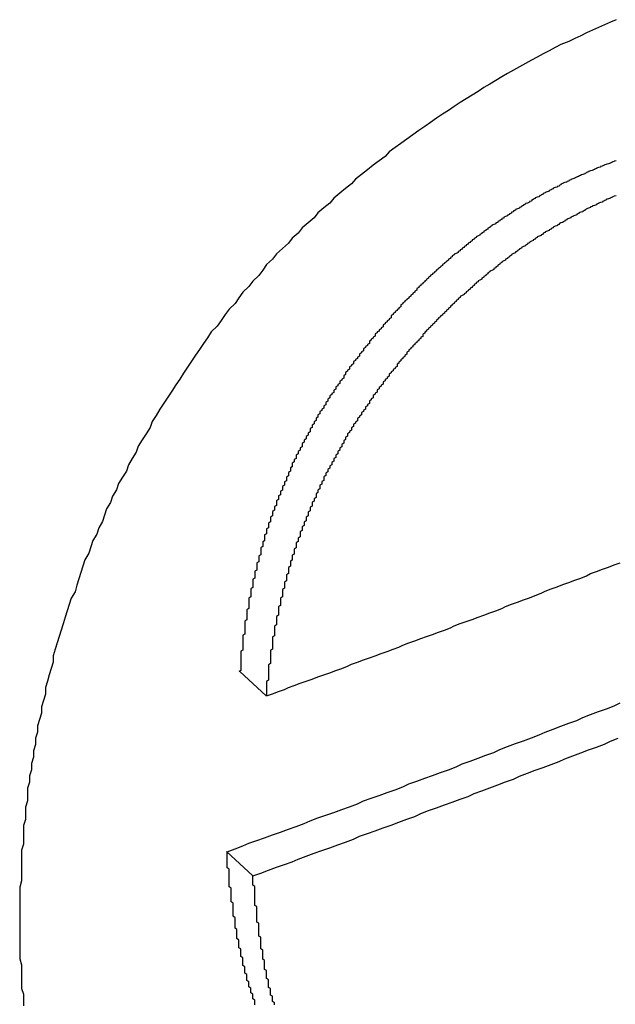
# Paper-space layout 'Layout1' of a CAD drawing. Extents: x -201 to 291, y 10 to 347.
# Tile 69 of 90: x 228.901 to 229.408, y 127.277 to 128.115. Entities that reach past the tile are written whole.
import ezdxf

# ---------------------------------------------------------------- set-up
doc = ezdxf.new("R2010")
doc.units = 0
doc.layers.add('DEFAULT', color=7, linetype='CONTINUOUS')
doc.layers.add('FTP-20T-40T', color=7, linetype='CONTINUOUS')

# ---------------------------------------------------------------- blocks, each defined once
blk = doc.blocks.new('SE6')
at = {"layer": 'FTP-20T-40T', "color": 7, "linetype": 'CONTINUOUS'}
for p, q in [((256.07249, 76.53455), (256.08581, 76.52234)), ((256.06577, 76.44345), (256.07907, 76.43123))]:
    blk.add_line(p, q, dxfattribs=at)
at = {"layer": 'FTP-20T-40T', "color": 7}
for points in [[(256.263, 76.8646, 0), (256.26, 76.8633, 0), (256.257, 76.862, 0), (256.254, 76.8606, 0), (256.251, 76.8593, 0), (256.248, 76.8579, 0), (256.245, 76.8564, 0), (256.242, 76.855, 0), (256.239, 76.8535, 0), (256.235, 76.852, 0), (256.232, 76.8505, 0), (256.229, 76.8489, 0), (256.226, 76.8473, 0), (256.223, 76.8457, 0), (256.22, 76.8441, 0), (256.217, 76.8424, 0), (256.214, 76.8407, 0), (256.211, 76.839, 0), (256.208, 76.8373, 0), (256.205, 76.8356, 0), (256.202, 76.8338, 0), (256.199, 76.832, 0), (256.196, 76.8302, 0), (256.193, 76.8283, 0), (256.19, 76.8264, 0), (256.187, 76.8245, 0), (256.184, 76.8226, 0), (256.181, 76.8207, 0), (256.178, 76.8187, 0), (256.175, 76.8167, 0), (256.172, 76.8147, 0), (256.169, 76.8126, 0), (256.166, 76.8106, 0), (256.163, 76.8085, 0), (256.16, 76.8063, 0), (256.157, 76.8042, 0), (256.154, 76.802, 0), (256.151, 76.7999, 0), (256.148, 76.7977, 0), (256.146, 76.7954, 0), (256.143, 76.7932, 0), (256.14, 76.7909, 0), (256.137, 76.7886, 0), (256.134, 76.7863, 0), (256.131, 76.7839, 0), (256.129, 76.7815, 0), (256.126, 76.7792, 0), (256.123, 76.7767, 0), (256.12, 76.7743, 0), (256.118, 76.7718, 0), (256.115, 76.7694, 0), (256.112, 76.7669, 0), (256.11, 76.7643, 0), (256.107, 76.7618, 0), (256.104, 76.7592, 0), (256.102, 76.7566, 0), (256.099, 76.754, 0), (256.097, 76.7514, 0), (256.094, 76.7487, 0), (256.091, 76.746, 0), (256.089, 76.7433, 0), (256.086, 76.7406, 0), (256.084, 76.7378, 0), (256.082, 76.7351, 0), (256.079, 76.7323, 0), (256.077, 76.7295, 0), (256.074, 76.7267, 0), (256.072, 76.7238, 0), (256.07, 76.721, 0), (256.067, 76.7181, 0), (256.065, 76.7153, 0), (256.063, 76.7124, 0), (256.061, 76.7095, 0), (256.058, 76.7065, 0), (256.056, 76.7036, 0), (256.054, 76.7006, 0), (256.052, 76.6977, 0), (256.05, 76.6947, 0), (256.048, 76.6917, 0), (256.046, 76.6887, 0), (256.044, 76.6857, 0), (256.042, 76.6827, 0), (256.04, 76.6797, 0), (256.038, 76.6766, 0), (256.036, 76.6735, 0), (256.034, 76.6705, 0), (256.032, 76.6674, 0), (256.03, 76.6643, 0), (256.028, 76.6612, 0), (256.027, 76.6581, 0), (256.025, 76.655, 0), (256.023, 76.6519, 0), (256.021, 76.6487, 0), (256.02, 76.6456, 0), (256.018, 76.6424, 0), (256.016, 76.6393, 0), (256.015, 76.6361, 0), (256.013, 76.633, 0), (256.011, 76.6298, 0), (256.01, 76.6266, 0), (256.008, 76.6234, 0), (256.007, 76.6202, 0), (256.005, 76.617, 0), (256.004, 76.6138, 0), (256.003, 76.6106, 0), (256.001, 76.6074, 0), (256, 76.6042, 0), (255.998, 76.6009, 0), (255.997, 76.5977, 0), (255.996, 76.5945, 0), (255.994, 76.5912, 0), (255.993, 76.588, 0), (255.992, 76.5848, 0), (255.991, 76.5815, 0), (255.99, 76.5783, 0), (255.989, 76.575, 0), (255.987, 76.5718, 0), (255.986, 76.5686, 0), (255.985, 76.5653, 0), (255.984, 76.5621, 0), (255.983, 76.5588, 0), (255.982, 76.5556, 0), (255.981, 76.5523, 0), (255.98, 76.5491, 0), (255.979, 76.5459, 0), (255.978, 76.5426, 0), (255.978, 76.5394, 0), (255.977, 76.5361, 0), (255.976, 76.5329, 0), (255.975, 76.5297, 0), (255.974, 76.5265, 0), (255.974, 76.5232, 0), (255.973, 76.52, 0), (255.972, 76.5168, 0), (255.972, 76.5136, 0), (255.971, 76.5104, 0), (255.97, 76.5072, 0), (255.97, 76.504, 0), (255.969, 76.5008, 0), (255.969, 76.4976, 0), (255.968, 76.4944, 0), (255.968, 76.4913, 0), (255.967, 76.4881, 0), (255.967, 76.4849, 0), (255.966, 76.4818, 0), (255.966, 76.4786, 0), (255.965, 76.4755, 0), (255.965, 76.4723, 0), (255.965, 76.4692, 0), (255.964, 76.466, 0), (255.964, 76.4629, 0), (255.964, 76.4597, 0), (255.963, 76.4566, 0), (255.963, 76.4535, 0), (255.963, 76.4503, 0), (255.963, 76.4472, 0), (255.962, 76.4441, 0), (255.962, 76.441, 0), (255.962, 76.4379, 0), (255.962, 76.4348, 0), (255.962, 76.4317, 0), (255.962, 76.4286, 0), (255.961, 76.4255, 0), (255.961, 76.4224, 0), (255.961, 76.4194, 0), (255.961, 76.4163, 0), (255.961, 76.4133, 0), (255.961, 76.4102, 0), (255.961, 76.4072, 0), (255.961, 76.4041, 0), (255.961, 76.4011, 0), (255.961, 76.3981, 0), (255.961, 76.3951, 0), (255.961, 76.3921, 0), (255.961, 76.3891, 0), (255.962, 76.3861, 0), (255.962, 76.3831, 0), (255.962, 76.3801, 0), (255.962, 76.3772, 0), (255.962, 76.3742, 0), (255.963, 76.3713, 0), (255.963, 76.3684, 0), (255.963, 76.3654, 0)], [(256.263, 76.7932, 0), (256.262, 76.793, 0), (256.262, 76.7928, 0), (256.261, 76.7926, 0), (256.261, 76.7924, 0), (256.26, 76.7922, 0), (256.26, 76.792, 0), (256.259, 76.7917, 0), (256.258, 76.7915, 0), (256.258, 76.7913, 0), (256.257, 76.7911, 0), (256.257, 76.7909, 0), (256.256, 76.7906, 0), (256.256, 76.7904, 0), (256.255, 76.7902, 0), (256.255, 76.7899, 0), (256.254, 76.7897, 0), (256.253, 76.7895, 0), (256.253, 76.7893, 0), (256.252, 76.789, 0), (256.252, 76.7888, 0), (256.251, 76.7885, 0), (256.251, 76.7883, 0), (256.25, 76.7881, 0), (256.249, 76.7878, 0), (256.249, 76.7876, 0), (256.248, 76.7873, 0), (256.248, 76.7871, 0), (256.247, 76.7868, 0), (256.247, 76.7866, 0), (256.246, 76.7863, 0), (256.245, 76.7861, 0), (256.245, 76.7858, 0), (256.244, 76.7856, 0), (256.244, 76.7853, 0), (256.243, 76.7851, 0), (256.243, 76.7848, 0), (256.242, 76.7845, 0), (256.242, 76.7843, 0), (256.241, 76.784, 0), (256.24, 76.7837, 0), (256.24, 76.7835, 0), (256.239, 76.7832, 0), (256.239, 76.7829, 0), (256.238, 76.7827, 0), (256.238, 76.7824, 0), (256.237, 76.7821, 0), (256.236, 76.7818, 0), (256.236, 76.7816, 0), (256.235, 76.7813, 0), (256.235, 76.781, 0), (256.234, 76.7807, 0), (256.234, 76.7804, 0), (256.233, 76.7801, 0), (256.233, 76.7798, 0), (256.232, 76.7796, 0), (256.231, 76.7793, 0), (256.231, 76.779, 0), (256.23, 76.7787, 0), (256.23, 76.7784, 0), (256.229, 76.7781, 0), (256.229, 76.7778, 0), (256.228, 76.7775, 0), (256.227, 76.7772, 0), (256.227, 76.7769, 0), (256.226, 76.7766, 0), (256.226, 76.7763, 0), (256.225, 76.776, 0), (256.225, 76.7757, 0), (256.224, 76.7753, 0), (256.224, 76.775, 0), (256.223, 76.7747, 0), (256.222, 76.7744, 0), (256.222, 76.7741, 0), (256.221, 76.7738, 0), (256.221, 76.7735, 0), (256.22, 76.7731, 0), (256.22, 76.7728, 0), (256.219, 76.7725, 0), (256.219, 76.7722, 0), (256.218, 76.7718, 0), (256.217, 76.7715, 0), (256.217, 76.7712, 0), (256.216, 76.7708, 0), (256.216, 76.7705, 0), (256.215, 76.7702, 0), (256.215, 76.7698, 0), (256.214, 76.7695, 0), (256.214, 76.7692, 0), (256.213, 76.7688, 0), (256.212, 76.7685, 0), (256.212, 76.7681, 0), (256.211, 76.7678, 0), (256.211, 76.7674, 0), (256.21, 76.7671, 0), (256.21, 76.7667, 0), (256.209, 76.7664, 0), (256.209, 76.766, 0), (256.208, 76.7657, 0), (256.208, 76.7653, 0), (256.207, 76.765, 0), (256.206, 76.7646, 0), (256.206, 76.7642, 0), (256.205, 76.7639, 0), (256.205, 76.7635, 0), (256.204, 76.7631, 0), (256.204, 76.7628, 0), (256.203, 76.7624, 0), (256.203, 76.762, 0), (256.202, 76.7617, 0), (256.202, 76.7613, 0), (256.201, 76.7609, 0), (256.2, 76.7605, 0), (256.2, 76.7602, 0), (256.199, 76.7598, 0), (256.199, 76.7594, 0), (256.198, 76.759, 0), (256.198, 76.7586, 0), (256.197, 76.7582, 0), (256.197, 76.7579, 0), (256.196, 76.7575, 0), (256.196, 76.7571, 0), (256.195, 76.7567, 0), (256.195, 76.7563, 0), (256.194, 76.7559, 0), (256.194, 76.7555, 0), (256.193, 76.7551, 0), (256.192, 76.7547, 0), (256.192, 76.7543, 0), (256.191, 76.7539, 0), (256.191, 76.7535, 0), (256.19, 76.7531, 0), (256.19, 76.7527, 0), (256.189, 76.7522, 0), (256.189, 76.7518, 0), (256.188, 76.7514, 0), (256.188, 76.751, 0), (256.187, 76.7506, 0), (256.187, 76.7502, 0), (256.186, 76.7498, 0), (256.186, 76.7493, 0), (256.185, 76.7489, 0), (256.185, 76.7485, 0), (256.184, 76.7481, 0), (256.184, 76.7476, 0), (256.183, 76.7472, 0), (256.183, 76.7468, 0), (256.182, 76.7463, 0), (256.181, 76.7459, 0), (256.181, 76.7455, 0), (256.18, 76.745, 0), (256.18, 76.7446, 0), (256.179, 76.7442, 0), (256.179, 76.7437, 0), (256.178, 76.7433, 0), (256.178, 76.7429, 0), (256.177, 76.7424, 0), (256.177, 76.742, 0), (256.176, 76.7415, 0), (256.176, 76.7411, 0), (256.175, 76.7406, 0), (256.175, 76.7402, 0), (256.174, 76.7397, 0), (256.174, 76.7393, 0), (256.173, 76.7388, 0), (256.173, 76.7384, 0), (256.172, 76.7379, 0), (256.172, 76.7375, 0), (256.171, 76.737, 0), (256.171, 76.7365, 0), (256.17, 76.7361, 0), (256.17, 76.7356, 0), (256.169, 76.7352, 0), (256.169, 76.7347, 0), (256.168, 76.7342, 0), (256.168, 76.7338, 0), (256.167, 76.7333, 0), (256.167, 76.7328, 0), (256.166, 76.7324, 0), (256.166, 76.7319, 0), (256.165, 76.7314, 0), (256.165, 76.7309, 0), (256.164, 76.7305, 0), (256.164, 76.73, 0), (256.163, 76.7295, 0), (256.163, 76.729, 0), (256.162, 76.7286, 0), (256.162, 76.7281, 0), (256.162, 76.7276, 0), (256.161, 76.7271, 0), (256.161, 76.7266, 0), (256.16, 76.7262, 0), (256.16, 76.7257, 0), (256.159, 76.7252, 0), (256.159, 76.7247, 0), (256.158, 76.7242, 0), (256.158, 76.7237, 0), (256.157, 76.7232, 0), (256.157, 76.7227, 0), (256.156, 76.7222, 0), (256.156, 76.7218, 0), (256.155, 76.7213, 0), (256.155, 76.7208, 0), (256.154, 76.7203, 0), (256.154, 76.7198, 0), (256.154, 76.7193, 0), (256.153, 76.7188, 0), (256.153, 76.7183, 0), (256.152, 76.7178, 0), (256.152, 76.7173, 0), (256.151, 76.7168, 0), (256.151, 76.7163, 0), (256.15, 76.7158, 0), (256.15, 76.7153, 0), (256.149, 76.7148, 0), (256.149, 76.7143, 0), (256.149, 76.7137, 0), (256.148, 76.7132, 0), (256.148, 76.7127, 0), (256.147, 76.7122, 0), (256.147, 76.7117, 0), (256.146, 76.7112, 0), (256.146, 76.7107, 0), (256.145, 76.7102, 0), (256.145, 76.7096, 0), (256.145, 76.7091, 0), (256.144, 76.7086, 0), (256.144, 76.7081, 0), (256.143, 76.7076, 0), (256.143, 76.707, 0), (256.142, 76.7065, 0), (256.142, 76.706, 0), (256.141, 76.7055, 0), (256.141, 76.7049, 0), (256.141, 76.7044, 0), (256.14, 76.7039, 0), (256.14, 76.7034, 0), (256.139, 76.7028, 0), (256.139, 76.7023, 0), (256.138, 76.7018, 0), (256.138, 76.7012, 0), (256.138, 76.7007, 0), (256.137, 76.7002, 0), (256.137, 76.6996, 0), (256.136, 76.6991, 0), (256.136, 76.6986, 0), (256.135, 76.698, 0), (256.135, 76.6975, 0), (256.135, 76.6969, 0), (256.134, 76.6964, 0), (256.134, 76.6959, 0), (256.133, 76.6953, 0), (256.133, 76.6948, 0), (256.133, 76.6942, 0), (256.132, 76.6937, 0), (256.132, 76.6931, 0), (256.131, 76.6926, 0), (256.131, 76.6921, 0), (256.13, 76.6915, 0), (256.13, 76.691, 0), (256.13, 76.6904, 0), (256.129, 76.6899, 0), (256.129, 76.6893, 0), (256.128, 76.6888, 0), (256.128, 76.6882, 0), (256.128, 76.6877, 0), (256.127, 76.6871, 0), (256.127, 76.6866, 0), (256.126, 76.686, 0), (256.126, 76.6855, 0), (256.126, 76.6849, 0), (256.125, 76.6843, 0), (256.125, 76.6838, 0), (256.125, 76.6832, 0), (256.124, 76.6827, 0), (256.124, 76.6821, 0), (256.123, 76.6816, 0), (256.123, 76.681, 0), (256.123, 76.6804, 0), (256.122, 76.6799, 0), (256.122, 76.6793, 0), (256.121, 76.6788, 0), (256.121, 76.6782, 0), (256.121, 76.6776, 0), (256.12, 76.6771, 0), (256.12, 76.6765, 0), (256.12, 76.6759, 0), (256.119, 76.6754, 0), (256.119, 76.6748, 0), (256.118, 76.6742, 0), (256.118, 76.6737, 0), (256.118, 76.6731, 0), (256.117, 76.6725, 0), (256.117, 76.672, 0), (256.117, 76.6714, 0), (256.116, 76.6708, 0), (256.116, 76.6703, 0), (256.116, 76.6697, 0), (256.115, 76.6691, 0), (256.115, 76.6686, 0), (256.115, 76.668, 0), (256.114, 76.6674, 0), (256.114, 76.6668, 0), (256.113, 76.6663, 0), (256.113, 76.6657, 0), (256.113, 76.6651, 0), (256.112, 76.6646, 0), (256.112, 76.664, 0), (256.112, 76.6634, 0), (256.111, 76.6628, 0), (256.111, 76.6623, 0), (256.111, 76.6617, 0), (256.11, 76.6611, 0), (256.11, 76.6605, 0), (256.11, 76.66, 0), (256.109, 76.6594, 0), (256.109, 76.6588, 0), (256.109, 76.6582, 0), (256.108, 76.6576, 0), (256.108, 76.6571, 0), (256.108, 76.6565, 0), (256.108, 76.6559, 0), (256.107, 76.6553, 0), (256.107, 76.6547, 0), (256.107, 76.6542, 0), (256.106, 76.6536, 0), (256.106, 76.653, 0), (256.106, 76.6524, 0), (256.105, 76.6518, 0), (256.105, 76.6513, 0), (256.105, 76.6507, 0), (256.104, 76.6501, 0), (256.104, 76.6495, 0), (256.104, 76.6489, 0), (256.104, 76.6483, 0), (256.103, 76.6478, 0), (256.103, 76.6472, 0), (256.103, 76.6466, 0), (256.102, 76.646, 0), (256.102, 76.6454, 0), (256.102, 76.6448, 0), (256.101, 76.6442, 0), (256.101, 76.6437, 0), (256.101, 76.6431, 0), (256.101, 76.6425, 0), (256.1, 76.6419, 0), (256.1, 76.6413, 0), (256.1, 76.6407, 0), (256.099, 76.6401, 0), (256.099, 76.6395, 0), (256.099, 76.6389, 0), (256.099, 76.6383, 0), (256.098, 76.6378, 0), (256.098, 76.6372, 0), (256.098, 76.6366, 0), (256.098, 76.636, 0), (256.097, 76.6354, 0), (256.097, 76.6348, 0), (256.097, 76.6342, 0), (256.097, 76.6336, 0), (256.096, 76.633, 0), (256.096, 76.6324, 0), (256.096, 76.6318, 0), (256.096, 76.6312, 0), (256.095, 76.6306, 0), (256.095, 76.63, 0), (256.095, 76.6294, 0), (256.095, 76.6289, 0), (256.094, 76.6283, 0), (256.094, 76.6277, 0), (256.094, 76.6271, 0), (256.094, 76.6265, 0), (256.093, 76.6259, 0), (256.093, 76.6253, 0), (256.093, 76.6247, 0), (256.093, 76.6241, 0), (256.092, 76.6235, 0), (256.092, 76.6229, 0), (256.092, 76.6223, 0), (256.092, 76.6217, 0), (256.091, 76.6211, 0), (256.091, 76.6205, 0), (256.091, 76.6199, 0), (256.091, 76.6193, 0), (256.091, 76.6187, 0), (256.09, 76.6181, 0), (256.09, 76.6175, 0), (256.09, 76.6169, 0), (256.09, 76.6163, 0), (256.089, 76.6157, 0), (256.089, 76.6151, 0), (256.089, 76.6145, 0), (256.089, 76.6139, 0), (256.089, 76.6134, 0), (256.088, 76.6128, 0), (256.088, 76.6122, 0), (256.088, 76.6116, 0), (256.088, 76.611, 0), (256.088, 76.6104, 0), (256.087, 76.6098, 0), (256.087, 76.6092, 0), (256.087, 76.6086, 0), (256.087, 76.608, 0), (256.087, 76.6074, 0), (256.086, 76.6068, 0), (256.086, 76.6062, 0), (256.086, 76.6056, 0), (256.086, 76.605, 0), (256.086, 76.6044, 0), (256.085, 76.6038, 0), (256.085, 76.6032, 0), (256.085, 76.6026, 0), (256.085, 76.602, 0), (256.085, 76.6014, 0), (256.085, 76.6008, 0), (256.084, 76.6002, 0), (256.084, 76.5997, 0), (256.084, 76.5991, 0), (256.084, 76.5985, 0), (256.084, 76.5979, 0), (256.083, 76.5973, 0), (256.083, 76.5967, 0), (256.083, 76.5961, 0), (256.083, 76.5955, 0), (256.083, 76.5949, 0), (256.083, 76.5943, 0), (256.083, 76.5937, 0), (256.082, 76.5931, 0), (256.082, 76.5925, 0), (256.082, 76.592, 0), (256.082, 76.5914, 0), (256.082, 76.5908, 0), (256.082, 76.5902, 0), (256.081, 76.5896, 0), (256.081, 76.589, 0), (256.081, 76.5884, 0), (256.081, 76.5878, 0), (256.081, 76.5872, 0), (256.081, 76.5866, 0), (256.081, 76.586, 0), (256.08, 76.5854, 0), (256.08, 76.5848, 0), (256.08, 76.5842, 0), (256.08, 76.5836, 0), (256.08, 76.5831, 0), (256.08, 76.5825, 0), (256.08, 76.5819, 0), (256.079, 76.5813, 0), (256.079, 76.5807, 0), (256.079, 76.5801, 0), (256.079, 76.5795, 0), (256.079, 76.5789, 0), (256.079, 76.5783, 0), (256.079, 76.5777, 0), (256.079, 76.5771, 0), (256.078, 76.5765, 0), (256.078, 76.5759, 0), (256.078, 76.5754, 0), (256.078, 76.5748, 0), (256.078, 76.5742, 0), (256.078, 76.5736, 0), (256.078, 76.573, 0), (256.078, 76.5724, 0), (256.077, 76.5718, 0), (256.077, 76.5712, 0), (256.077, 76.5706, 0), (256.077, 76.5701, 0), (256.077, 76.5695, 0), (256.077, 76.5689, 0), (256.077, 76.5683, 0), (256.077, 76.5677, 0), (256.077, 76.5671, 0), (256.077, 76.5665, 0), (256.076, 76.5659, 0), (256.076, 76.5653, 0), (256.076, 76.5648, 0), (256.076, 76.5642, 0), (256.076, 76.5636, 0), (256.076, 76.563, 0), (256.076, 76.5624, 0), (256.076, 76.5618, 0), (256.076, 76.5612, 0), (256.076, 76.5607, 0), (256.075, 76.5601, 0), (256.075, 76.5595, 0), (256.075, 76.5589, 0), (256.075, 76.5583, 0), (256.075, 76.5577, 0), (256.075, 76.5571, 0), (256.075, 76.5566, 0), (256.075, 76.556, 0), (256.075, 76.5554, 0), (256.075, 76.5548, 0), (256.075, 76.5542, 0), (256.075, 76.5536, 0), (256.074, 76.5531, 0), (256.074, 76.5525, 0), (256.074, 76.5519, 0), (256.074, 76.5513, 0), (256.074, 76.5507, 0), (256.074, 76.5501, 0), (256.074, 76.5496, 0), (256.074, 76.549, 0), (256.074, 76.5484, 0), (256.074, 76.5478, 0), (256.074, 76.5472, 0), (256.074, 76.5467, 0), (256.074, 76.5461, 0), (256.074, 76.5455, 0), (256.073, 76.5449, 0), (256.073, 76.5443, 0), (256.073, 76.5438, 0), (256.073, 76.5432, 0), (256.073, 76.5426, 0), (256.073, 76.542, 0), (256.073, 76.5415, 0), (256.073, 76.5409, 0), (256.073, 76.5403, 0), (256.073, 76.5397, 0), (256.073, 76.5391, 0), (256.073, 76.5386, 0), (256.073, 76.538, 0), (256.073, 76.5374, 0), (256.073, 76.5368, 0), (256.073, 76.5363, 0), (256.073, 76.5357, 0), (256.073, 76.5351, 0), (256.072, 76.5346, 0)], [(256.263, 76.7755, 0), (256.262, 76.7752, 0), (256.261, 76.775, 0), (256.261, 76.7747, 0), (256.26, 76.7745, 0), (256.26, 76.7742, 0), (256.259, 76.7739, 0), (256.258, 76.7737, 0), (256.258, 76.7734, 0), (256.257, 76.7731, 0), (256.257, 76.7729, 0), (256.256, 76.7726, 0), (256.256, 76.7723, 0), (256.255, 76.772, 0), (256.254, 76.7718, 0), (256.254, 76.7715, 0), (256.253, 76.7712, 0), (256.253, 76.7709, 0), (256.252, 76.7706, 0), (256.251, 76.7703, 0), (256.251, 76.7701, 0), (256.25, 76.7698, 0), (256.25, 76.7695, 0), (256.249, 76.7692, 0), (256.248, 76.7689, 0), (256.248, 76.7686, 0), (256.247, 76.7683, 0), (256.247, 76.768, 0), (256.246, 76.7677, 0), (256.246, 76.7674, 0), (256.245, 76.7671, 0), (256.244, 76.7668, 0), (256.244, 76.7665, 0), (256.243, 76.7662, 0), (256.243, 76.7658, 0), (256.242, 76.7655, 0), (256.241, 76.7652, 0), (256.241, 76.7649, 0), (256.24, 76.7646, 0), (256.24, 76.7643, 0), (256.239, 76.7639, 0), (256.238, 76.7636, 0), (256.238, 76.7633, 0), (256.237, 76.763, 0), (256.237, 76.7626, 0), (256.236, 76.7623, 0), (256.236, 76.762, 0), (256.235, 76.7617, 0), (256.234, 76.7613, 0), (256.234, 76.761, 0), (256.233, 76.7606, 0), (256.233, 76.7603, 0), (256.232, 76.76, 0), (256.231, 76.7596, 0), (256.231, 76.7593, 0), (256.23, 76.7589, 0), (256.23, 76.7586, 0), (256.229, 76.7582, 0), (256.229, 76.7579, 0), (256.228, 76.7575, 0), (256.227, 76.7572, 0), (256.227, 76.7568, 0), (256.226, 76.7565, 0), (256.226, 76.7561, 0), (256.225, 76.7557, 0), (256.225, 76.7554, 0), (256.224, 76.755, 0), (256.223, 76.7546, 0), (256.223, 76.7543, 0), (256.222, 76.7539, 0), (256.222, 76.7535, 0), (256.221, 76.7532, 0), (256.221, 76.7528, 0), (256.22, 76.7524, 0), (256.219, 76.752, 0), (256.219, 76.7517, 0), (256.218, 76.7513, 0), (256.218, 76.7509, 0), (256.217, 76.7505, 0), (256.217, 76.7501, 0), (256.216, 76.7497, 0), (256.215, 76.7493, 0), (256.215, 76.749, 0), (256.214, 76.7486, 0), (256.214, 76.7482, 0), (256.213, 76.7478, 0), (256.213, 76.7474, 0), (256.212, 76.747, 0), (256.212, 76.7466, 0), (256.211, 76.7462, 0), (256.21, 76.7458, 0), (256.21, 76.7454, 0), (256.209, 76.7449, 0), (256.209, 76.7445, 0), (256.208, 76.7441, 0), (256.208, 76.7437, 0), (256.207, 76.7433, 0), (256.207, 76.7429, 0), (256.206, 76.7425, 0), (256.205, 76.742, 0), (256.205, 76.7416, 0), (256.204, 76.7412, 0), (256.204, 76.7408, 0), (256.203, 76.7403, 0), (256.203, 76.7399, 0), (256.202, 76.7395, 0), (256.202, 76.739, 0), (256.201, 76.7386, 0), (256.201, 76.7382, 0), (256.2, 76.7377, 0), (256.199, 76.7373, 0), (256.199, 76.7369, 0), (256.198, 76.7364, 0), (256.198, 76.736, 0), (256.197, 76.7355, 0), (256.197, 76.7351, 0), (256.196, 76.7346, 0), (256.196, 76.7342, 0), (256.195, 76.7337, 0), (256.195, 76.7333, 0), (256.194, 76.7328, 0), (256.193, 76.7324, 0), (256.193, 76.7319, 0), (256.192, 76.7315, 0), (256.192, 76.731, 0), (256.191, 76.7305, 0), (256.191, 76.7301, 0), (256.19, 76.7296, 0), (256.19, 76.7291, 0), (256.189, 76.7287, 0), (256.189, 76.7282, 0), (256.188, 76.7277, 0), (256.188, 76.7273, 0), (256.187, 76.7268, 0), (256.187, 76.7263, 0), (256.186, 76.7258, 0), (256.186, 76.7254, 0), (256.185, 76.7249, 0), (256.184, 76.7244, 0), (256.184, 76.7239, 0), (256.183, 76.7235, 0), (256.183, 76.723, 0), (256.182, 76.7225, 0), (256.182, 76.722, 0), (256.181, 76.7215, 0), (256.181, 76.721, 0), (256.18, 76.7205, 0), (256.18, 76.72, 0), (256.179, 76.7196, 0), (256.179, 76.7191, 0), (256.178, 76.7186, 0), (256.178, 76.7181, 0), (256.177, 76.7176, 0), (256.177, 76.7171, 0), (256.176, 76.7166, 0), (256.176, 76.7161, 0), (256.175, 76.7156, 0), (256.175, 76.7151, 0), (256.174, 76.7146, 0), (256.174, 76.7141, 0), (256.173, 76.7136, 0), (256.173, 76.7131, 0), (256.172, 76.7125, 0), (256.172, 76.712, 0), (256.171, 76.7115, 0), (256.171, 76.711, 0), (256.17, 76.7105, 0), (256.17, 76.71, 0), (256.169, 76.7095, 0), (256.169, 76.709, 0), (256.168, 76.7084, 0), (256.168, 76.7079, 0), (256.167, 76.7074, 0), (256.167, 76.7069, 0), (256.166, 76.7064, 0), (256.166, 76.7059, 0), (256.165, 76.7053, 0), (256.165, 76.7048, 0), (256.165, 76.7043, 0), (256.164, 76.7038, 0), (256.164, 76.7032, 0), (256.163, 76.7027, 0), (256.163, 76.7022, 0), (256.162, 76.7016, 0), (256.162, 76.7011, 0), (256.161, 76.7006, 0), (256.161, 76.7001, 0), (256.16, 76.6995, 0), (256.16, 76.699, 0), (256.159, 76.6984, 0), (256.159, 76.6979, 0), (256.158, 76.6974, 0), (256.158, 76.6968, 0), (256.157, 76.6963, 0), (256.157, 76.6957, 0), (256.157, 76.6952, 0), (256.156, 76.6946, 0), (256.156, 76.6941, 0), (256.155, 76.6935, 0), (256.155, 76.693, 0), (256.154, 76.6924, 0), (256.154, 76.6919, 0), (256.153, 76.6913, 0), (256.153, 76.6908, 0), (256.152, 76.6902, 0), (256.152, 76.6897, 0), (256.152, 76.6891, 0), (256.151, 76.6886, 0), (256.151, 76.688, 0), (256.15, 76.6875, 0), (256.15, 76.6869, 0), (256.149, 76.6863, 0), (256.149, 76.6858, 0), (256.148, 76.6852, 0), (256.148, 76.6847, 0), (256.148, 76.6841, 0), (256.147, 76.6835, 0), (256.147, 76.683, 0), (256.146, 76.6824, 0), (256.146, 76.6818, 0), (256.145, 76.6813, 0), (256.145, 76.6807, 0), (256.145, 76.6801, 0), (256.144, 76.6796, 0), (256.144, 76.679, 0), (256.143, 76.6784, 0), (256.143, 76.6778, 0), (256.142, 76.6773, 0), (256.142, 76.6767, 0), (256.142, 76.6761, 0), (256.141, 76.6755, 0), (256.141, 76.675, 0), (256.14, 76.6744, 0), (256.14, 76.6738, 0), (256.14, 76.6732, 0), (256.139, 76.6727, 0), (256.139, 76.6721, 0), (256.138, 76.6715, 0), (256.138, 76.6709, 0), (256.138, 76.6703, 0), (256.137, 76.6698, 0), (256.137, 76.6692, 0), (256.136, 76.6686, 0), (256.136, 76.668, 0), (256.136, 76.6674, 0), (256.135, 76.6668, 0), (256.135, 76.6662, 0), (256.134, 76.6657, 0), (256.134, 76.6651, 0), (256.134, 76.6645, 0), (256.133, 76.6639, 0), (256.133, 76.6633, 0), (256.132, 76.6627, 0), (256.132, 76.6621, 0), (256.132, 76.6615, 0), (256.131, 76.6609, 0), (256.131, 76.6603, 0), (256.13, 76.6598, 0), (256.13, 76.6592, 0), (256.13, 76.6586, 0), (256.129, 76.658, 0), (256.129, 76.6574, 0), (256.129, 76.6568, 0), (256.128, 76.6562, 0), (256.128, 76.6556, 0), (256.127, 76.655, 0), (256.127, 76.6544, 0), (256.127, 76.6538, 0), (256.126, 76.6532, 0), (256.126, 76.6526, 0), (256.126, 76.652, 0), (256.125, 76.6514, 0), (256.125, 76.6508, 0), (256.125, 76.6502, 0), (256.124, 76.6496, 0), (256.124, 76.649, 0), (256.124, 76.6484, 0), (256.123, 76.6478, 0), (256.123, 76.6472, 0), (256.123, 76.6466, 0), (256.122, 76.646, 0), (256.122, 76.6454, 0), (256.122, 76.6448, 0), (256.121, 76.6442, 0), (256.121, 76.6436, 0), (256.121, 76.643, 0), (256.12, 76.6424, 0), (256.12, 76.6418, 0), (256.12, 76.6411, 0), (256.119, 76.6405, 0), (256.119, 76.6399, 0), (256.119, 76.6393, 0), (256.118, 76.6387, 0), (256.118, 76.6381, 0), (256.118, 76.6375, 0), (256.117, 76.6369, 0), (256.117, 76.6363, 0), (256.117, 76.6357, 0), (256.116, 76.6351, 0), (256.116, 76.6344, 0), (256.116, 76.6338, 0), (256.115, 76.6332, 0), (256.115, 76.6326, 0), (256.115, 76.632, 0), (256.115, 76.6314, 0), (256.114, 76.6308, 0), (256.114, 76.6301, 0), (256.114, 76.6295, 0), (256.113, 76.6289, 0), (256.113, 76.6283, 0), (256.113, 76.6277, 0), (256.113, 76.6271, 0), (256.112, 76.6265, 0), (256.112, 76.6258, 0), (256.112, 76.6252, 0), (256.111, 76.6246, 0), (256.111, 76.624, 0), (256.111, 76.6234, 0), (256.111, 76.6227, 0), (256.11, 76.6221, 0), (256.11, 76.6215, 0), (256.11, 76.6209, 0), (256.109, 76.6203, 0), (256.109, 76.6196, 0), (256.109, 76.619, 0), (256.109, 76.6184, 0), (256.108, 76.6178, 0), (256.108, 76.6172, 0), (256.108, 76.6165, 0), (256.108, 76.6159, 0), (256.107, 76.6153, 0), (256.107, 76.6147, 0), (256.107, 76.6141, 0), (256.107, 76.6134, 0), (256.106, 76.6128, 0), (256.106, 76.6122, 0), (256.106, 76.6116, 0), (256.106, 76.6109, 0), (256.105, 76.6103, 0), (256.105, 76.6097, 0), (256.105, 76.6091, 0), (256.105, 76.6085, 0), (256.104, 76.6078, 0), (256.104, 76.6072, 0), (256.104, 76.6066, 0), (256.104, 76.606, 0), (256.103, 76.6053, 0), (256.103, 76.6047, 0), (256.103, 76.6041, 0), (256.103, 76.6035, 0), (256.103, 76.6028, 0), (256.102, 76.6022, 0), (256.102, 76.6016, 0), (256.102, 76.601, 0), (256.102, 76.6004, 0), (256.101, 76.5997, 0), (256.101, 76.5991, 0), (256.101, 76.5985, 0), (256.101, 76.5979, 0), (256.101, 76.5972, 0), (256.1, 76.5966, 0), (256.1, 76.596, 0), (256.1, 76.5954, 0), (256.1, 76.5947, 0), (256.1, 76.5941, 0), (256.099, 76.5935, 0), (256.099, 76.5929, 0), (256.099, 76.5923, 0), (256.099, 76.5916, 0), (256.099, 76.591, 0), (256.098, 76.5904, 0), (256.098, 76.5898, 0), (256.098, 76.5891, 0), (256.098, 76.5885, 0), (256.098, 76.5879, 0), (256.097, 76.5873, 0), (256.097, 76.5867, 0), (256.097, 76.586, 0), (256.097, 76.5854, 0), (256.097, 76.5848, 0), (256.097, 76.5842, 0), (256.096, 76.5836, 0), (256.096, 76.583, 0), (256.096, 76.5823, 0), (256.096, 76.5817, 0), (256.096, 76.5811, 0), (256.096, 76.5805, 0), (256.095, 76.5799, 0), (256.095, 76.5792, 0), (256.095, 76.5786, 0), (256.095, 76.578, 0), (256.095, 76.5774, 0), (256.095, 76.5768, 0), (256.094, 76.5761, 0), (256.094, 76.5755, 0), (256.094, 76.5749, 0), (256.094, 76.5743, 0), (256.094, 76.5737, 0), (256.094, 76.573, 0), (256.094, 76.5724, 0), (256.093, 76.5718, 0), (256.093, 76.5712, 0), (256.093, 76.5706, 0), (256.093, 76.5699, 0), (256.093, 76.5693, 0), (256.093, 76.5687, 0), (256.093, 76.5681, 0), (256.092, 76.5675, 0), (256.092, 76.5668, 0), (256.092, 76.5662, 0), (256.092, 76.5656, 0), (256.092, 76.565, 0), (256.092, 76.5644, 0), (256.092, 76.5638, 0), (256.092, 76.5631, 0), (256.091, 76.5625, 0), (256.091, 76.5619, 0), (256.091, 76.5613, 0), (256.091, 76.5607, 0), (256.091, 76.5601, 0), (256.091, 76.5594, 0), (256.091, 76.5588, 0), (256.091, 76.5582, 0), (256.09, 76.5576, 0), (256.09, 76.557, 0), (256.09, 76.5564, 0), (256.09, 76.5558, 0), (256.09, 76.5551, 0), (256.09, 76.5545, 0), (256.09, 76.5539, 0), (256.09, 76.5533, 0), (256.09, 76.5527, 0), (256.089, 76.5521, 0), (256.089, 76.5515, 0), (256.089, 76.5508, 0), (256.089, 76.5502, 0), (256.089, 76.5496, 0), (256.089, 76.549, 0), (256.089, 76.5484, 0), (256.089, 76.5478, 0), (256.089, 76.5472, 0), (256.089, 76.5466, 0), (256.089, 76.5459, 0), (256.088, 76.5453, 0), (256.088, 76.5447, 0), (256.088, 76.5441, 0), (256.088, 76.5435, 0), (256.088, 76.5429, 0), (256.088, 76.5423, 0), (256.088, 76.5417, 0), (256.088, 76.5411, 0), (256.088, 76.5405, 0), (256.088, 76.5399, 0), (256.088, 76.5392, 0), (256.088, 76.5386, 0), (256.087, 76.538, 0), (256.087, 76.5374, 0), (256.087, 76.5368, 0), (256.087, 76.5362, 0), (256.087, 76.5356, 0), (256.087, 76.535, 0), (256.087, 76.5344, 0), (256.087, 76.5338, 0), (256.087, 76.5332, 0), (256.087, 76.5326, 0), (256.087, 76.532, 0), (256.087, 76.5314, 0), (256.087, 76.5308, 0), (256.087, 76.5302, 0), (256.086, 76.5296, 0), (256.086, 76.5289, 0), (256.086, 76.5283, 0), (256.086, 76.5277, 0), (256.086, 76.5271, 0), (256.086, 76.5265, 0), (256.086, 76.5259, 0), (256.086, 76.5253, 0), (256.086, 76.5247, 0), (256.086, 76.5241, 0), (256.086, 76.5235, 0), (256.086, 76.5229, 0), (256.086, 76.5223, 0)], [(256.09, 76.3658, 0), (256.09, 76.3664, 0), (256.09, 76.3669, 0), (256.089, 76.3675, 0), (256.089, 76.368, 0), (256.089, 76.3686, 0), (256.089, 76.3691, 0), (256.089, 76.3697, 0), (256.089, 76.3702, 0), (256.088, 76.3708, 0), (256.088, 76.3713, 0), (256.088, 76.3719, 0), (256.088, 76.3725, 0), (256.088, 76.373, 0), (256.088, 76.3736, 0), (256.088, 76.3741, 0), (256.087, 76.3747, 0), (256.087, 76.3753, 0), (256.087, 76.3758, 0), (256.087, 76.3764, 0), (256.087, 76.3769, 0), (256.087, 76.3775, 0), (256.087, 76.3781, 0), (256.087, 76.3786, 0), (256.086, 76.3792, 0), (256.086, 76.3798, 0), (256.086, 76.3804, 0), (256.086, 76.3809, 0), (256.086, 76.3815, 0), (256.086, 76.3821, 0), (256.086, 76.3826, 0), (256.086, 76.3832, 0), (256.085, 76.3838, 0), (256.085, 76.3844, 0), (256.085, 76.3849, 0), (256.085, 76.3855, 0), (256.085, 76.3861, 0), (256.085, 76.3867, 0), (256.085, 76.3872, 0), (256.085, 76.3878, 0), (256.085, 76.3884, 0), (256.084, 76.389, 0), (256.084, 76.3896, 0), (256.084, 76.3901, 0), (256.084, 76.3907, 0), (256.084, 76.3913, 0), (256.084, 76.3919, 0), (256.084, 76.3925, 0), (256.084, 76.393, 0), (256.084, 76.3936, 0), (256.083, 76.3942, 0), (256.083, 76.3948, 0), (256.083, 76.3954, 0), (256.083, 76.396, 0), (256.083, 76.3966, 0), (256.083, 76.3971, 0), (256.083, 76.3977, 0), (256.083, 76.3983, 0), (256.083, 76.3989, 0), (256.083, 76.3995, 0), (256.083, 76.4001, 0), (256.082, 76.4007, 0), (256.082, 76.4013, 0), (256.082, 76.4019, 0), (256.082, 76.4024, 0), (256.082, 76.403, 0), (256.082, 76.4036, 0), (256.082, 76.4042, 0), (256.082, 76.4048, 0), (256.082, 76.4054, 0), (256.082, 76.406, 0), (256.082, 76.4066, 0), (256.082, 76.4072, 0), (256.081, 76.4078, 0), (256.081, 76.4084, 0), (256.081, 76.409, 0), (256.081, 76.4096, 0), (256.081, 76.4102, 0), (256.081, 76.4108, 0), (256.081, 76.4114, 0), (256.081, 76.412, 0), (256.081, 76.4126, 0), (256.081, 76.4132, 0), (256.081, 76.4138, 0), (256.081, 76.4144, 0), (256.081, 76.415, 0), (256.081, 76.4156, 0), (256.08, 76.4162, 0), (256.08, 76.4168, 0), (256.08, 76.4174, 0), (256.08, 76.418, 0), (256.08, 76.4186, 0), (256.08, 76.4192, 0), (256.08, 76.4198, 0), (256.08, 76.4204, 0), (256.08, 76.421, 0), (256.08, 76.4216, 0), (256.08, 76.4222, 0), (256.08, 76.4228, 0), (256.08, 76.4234, 0), (256.08, 76.424, 0), (256.08, 76.4246, 0), (256.08, 76.4252, 0), (256.08, 76.4258, 0), (256.079, 76.4264, 0), (256.079, 76.427, 0), (256.079, 76.4276, 0), (256.079, 76.4282, 0), (256.079, 76.4288, 0), (256.079, 76.4294, 0), (256.079, 76.43, 0), (256.079, 76.4306, 0), (256.079, 76.4312, 0)], [(256.08, 76.3659, 0), (256.08, 76.3665, 0), (256.08, 76.3671, 0), (256.08, 76.3677, 0), (256.08, 76.3683, 0), (256.079, 76.3689, 0), (256.079, 76.3695, 0), (256.079, 76.3701, 0), (256.079, 76.3707, 0), (256.079, 76.3713, 0), (256.078, 76.372, 0), (256.078, 76.3726, 0), (256.078, 76.3732, 0), (256.078, 76.3738, 0), (256.078, 76.3744, 0), (256.077, 76.375, 0), (256.077, 76.3757, 0), (256.077, 76.3763, 0), (256.077, 76.3769, 0), (256.077, 76.3775, 0), (256.076, 76.3782, 0), (256.076, 76.3788, 0), (256.076, 76.3794, 0), (256.076, 76.38, 0), (256.076, 76.3807, 0), (256.076, 76.3813, 0), (256.075, 76.3819, 0), (256.075, 76.3826, 0), (256.075, 76.3832, 0), (256.075, 76.3838, 0), (256.075, 76.3845, 0), (256.075, 76.3851, 0), (256.074, 76.3858, 0), (256.074, 76.3864, 0), (256.074, 76.387, 0), (256.074, 76.3877, 0), (256.074, 76.3883, 0), (256.074, 76.389, 0), (256.074, 76.3896, 0), (256.073, 76.3903, 0), (256.073, 76.3909, 0), (256.073, 76.3916, 0), (256.073, 76.3922, 0), (256.073, 76.3928, 0), (256.073, 76.3935, 0), (256.073, 76.3942, 0), (256.072, 76.3948, 0), (256.072, 76.3955, 0), (256.072, 76.3961, 0), (256.072, 76.3968, 0), (256.072, 76.3974, 0), (256.072, 76.3981, 0), (256.072, 76.3987, 0), (256.071, 76.3994, 0), (256.071, 76.4001, 0), (256.071, 76.4007, 0), (256.071, 76.4014, 0), (256.071, 76.402, 0), (256.071, 76.4027, 0), (256.071, 76.4034, 0), (256.071, 76.404, 0), (256.07, 76.4047, 0), (256.07, 76.4054, 0), (256.07, 76.406, 0), (256.07, 76.4067, 0), (256.07, 76.4074, 0), (256.07, 76.408, 0), (256.07, 76.4087, 0), (256.07, 76.4094, 0), (256.07, 76.41, 0), (256.069, 76.4107, 0), (256.069, 76.4114, 0), (256.069, 76.412, 0), (256.069, 76.4127, 0), (256.069, 76.4134, 0), (256.069, 76.4141, 0), (256.069, 76.4147, 0), (256.069, 76.4154, 0), (256.069, 76.4161, 0), (256.069, 76.4168, 0), (256.069, 76.4174, 0), (256.068, 76.4181, 0), (256.068, 76.4188, 0), (256.068, 76.4195, 0), (256.068, 76.4201, 0), (256.068, 76.4208, 0), (256.068, 76.4215, 0), (256.068, 76.4222, 0), (256.068, 76.4229, 0), (256.068, 76.4235, 0), (256.068, 76.4242, 0), (256.068, 76.4249, 0), (256.067, 76.4256, 0), (256.067, 76.4263, 0), (256.067, 76.427, 0), (256.067, 76.4276, 0), (256.067, 76.4283, 0), (256.067, 76.429, 0), (256.067, 76.4297, 0), (256.067, 76.4304, 0), (256.067, 76.4311, 0), (256.067, 76.4318, 0), (256.067, 76.4324, 0), (256.067, 76.4331, 0), (256.067, 76.4338, 0), (256.067, 76.4345, 0), (256.066, 76.4352, 0), (256.066, 76.4359, 0), (256.066, 76.4366, 0), (256.066, 76.4372, 0), (256.066, 76.4379, 0), (256.066, 76.4386, 0), (256.066, 76.4393, 0), (256.066, 76.44, 0), (256.066, 76.4407, 0), (256.066, 76.4414, 0), (256.066, 76.4421, 0), (256.066, 76.4428, 0), (256.066, 76.4434, 0)]]:
    blk.add_polyline3d(points, dxfattribs=at)
at = {"layer": 'FTP-20T-40T', "color": 7, "linetype": 'CONTINUOUS'}
for points in [[(256.086, 76.5223, 0), (256.089, 76.5234, 0), (256.092, 76.5245, 0), (256.095, 76.5255, 0), (256.097, 76.5266, 0), (256.1, 76.5276, 0), (256.103, 76.5287, 0), (256.106, 76.5298, 0), (256.109, 76.5308, 0), (256.112, 76.5319, 0), (256.115, 76.533, 0), (256.118, 76.534, 0), (256.121, 76.5351, 0), (256.124, 76.5362, 0), (256.127, 76.5373, 0), (256.129, 76.5383, 0), (256.132, 76.5394, 0), (256.135, 76.5405, 0), (256.138, 76.5416, 0), (256.141, 76.5426, 0), (256.144, 76.5437, 0), (256.147, 76.5448, 0), (256.15, 76.5459, 0), (256.153, 76.5469, 0), (256.155, 76.548, 0), (256.158, 76.5491, 0), (256.161, 76.5502, 0), (256.164, 76.5513, 0), (256.167, 76.5523, 0), (256.17, 76.5534, 0), (256.173, 76.5545, 0), (256.176, 76.5556, 0), (256.179, 76.5567, 0), (256.181, 76.5578, 0), (256.184, 76.5589, 0), (256.187, 76.56, 0), (256.19, 76.561, 0), (256.193, 76.5621, 0), (256.196, 76.5632, 0), (256.199, 76.5643, 0), (256.202, 76.5654, 0), (256.205, 76.5665, 0), (256.207, 76.5676, 0), (256.21, 76.5687, 0), (256.213, 76.5698, 0), (256.216, 76.5709, 0), (256.219, 76.572, 0), (256.222, 76.5731, 0), (256.225, 76.5742, 0), (256.227, 76.5753, 0), (256.23, 76.5764, 0), (256.233, 76.5775, 0), (256.236, 76.5786, 0), (256.239, 76.5797, 0), (256.242, 76.5808, 0), (256.245, 76.5819, 0), (256.248, 76.583, 0), (256.25, 76.5842, 0), (256.253, 76.5853, 0), (256.256, 76.5864, 0), (256.259, 76.5875, 0), (256.262, 76.5886, 0), (256.265, 76.5897, 0)], [(256.066, 76.4434, 0), (256.07, 76.4449, 0), (256.074, 76.4463, 0), (256.077, 76.4477, 0), (256.081, 76.4491, 0), (256.085, 76.4505, 0), (256.089, 76.4519, 0), (256.093, 76.4533, 0), (256.097, 76.4548, 0), (256.101, 76.4562, 0), (256.105, 76.4576, 0), (256.108, 76.459, 0), (256.112, 76.4605, 0), (256.116, 76.4619, 0), (256.12, 76.4633, 0), (256.124, 76.4647, 0), (256.128, 76.4662, 0), (256.132, 76.4676, 0), (256.135, 76.4691, 0), (256.139, 76.4705, 0), (256.143, 76.4719, 0), (256.147, 76.4734, 0), (256.151, 76.4748, 0), (256.155, 76.4763, 0), (256.158, 76.4777, 0), (256.162, 76.4791, 0), (256.166, 76.4806, 0), (256.17, 76.482, 0), (256.174, 76.4835, 0), (256.178, 76.4849, 0), (256.182, 76.4864, 0), (256.185, 76.4879, 0), (256.189, 76.4893, 0), (256.193, 76.4908, 0), (256.197, 76.4922, 0), (256.201, 76.4937, 0), (256.204, 76.4952, 0), (256.208, 76.4966, 0), (256.212, 76.4981, 0), (256.216, 76.4996, 0), (256.22, 76.501, 0), (256.224, 76.5025, 0), (256.227, 76.504, 0), (256.231, 76.5054, 0), (256.235, 76.5069, 0), (256.239, 76.5084, 0), (256.243, 76.5099, 0), (256.246, 76.5113, 0), (256.25, 76.5128, 0), (256.254, 76.5143, 0), (256.258, 76.5158, 0), (256.262, 76.5173, 0), (256.265, 76.5188, 0)], [(256.079, 76.4312, 0), (256.083, 76.4326, 0), (256.087, 76.4341, 0), (256.091, 76.4355, 0), (256.095, 76.4369, 0), (256.099, 76.4383, 0), (256.102, 76.4397, 0), (256.106, 76.4412, 0), (256.11, 76.4426, 0), (256.114, 76.444, 0), (256.118, 76.4454, 0), (256.122, 76.4469, 0), (256.126, 76.4483, 0), (256.13, 76.4497, 0), (256.133, 76.4512, 0), (256.137, 76.4526, 0), (256.141, 76.454, 0), (256.145, 76.4555, 0), (256.149, 76.4569, 0), (256.153, 76.4584, 0), (256.157, 76.4598, 0), (256.161, 76.4613, 0), (256.164, 76.4627, 0), (256.168, 76.4642, 0), (256.172, 76.4656, 0), (256.176, 76.4671, 0), (256.18, 76.4685, 0), (256.184, 76.47, 0), (256.188, 76.4714, 0), (256.191, 76.4729, 0), (256.195, 76.4743, 0), (256.199, 76.4758, 0), (256.203, 76.4773, 0), (256.207, 76.4787, 0), (256.211, 76.4802, 0), (256.214, 76.4817, 0), (256.218, 76.4831, 0), (256.222, 76.4846, 0), (256.226, 76.4861, 0), (256.23, 76.4875, 0), (256.234, 76.489, 0), (256.237, 76.4905, 0), (256.241, 76.492, 0), (256.245, 76.4934, 0), (256.249, 76.4949, 0), (256.253, 76.4964, 0), (256.257, 76.4979, 0), (256.26, 76.4994, 0), (256.264, 76.5009, 0)]]:
    blk.add_polyline3d(points, dxfattribs=at)

psp = doc.layouts.get("Layout1")

# ---------------------------------------------------------------- block references
at = {"layer": 'DEFAULT', "xscale": 1.681103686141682, "yscale": 1.681103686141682, "zscale": 1.681103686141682}
psp.add_blockref('SE6', (-201.39622, -1.10273), dxfattribs=at)

doc.saveas('drawing.dxf')
